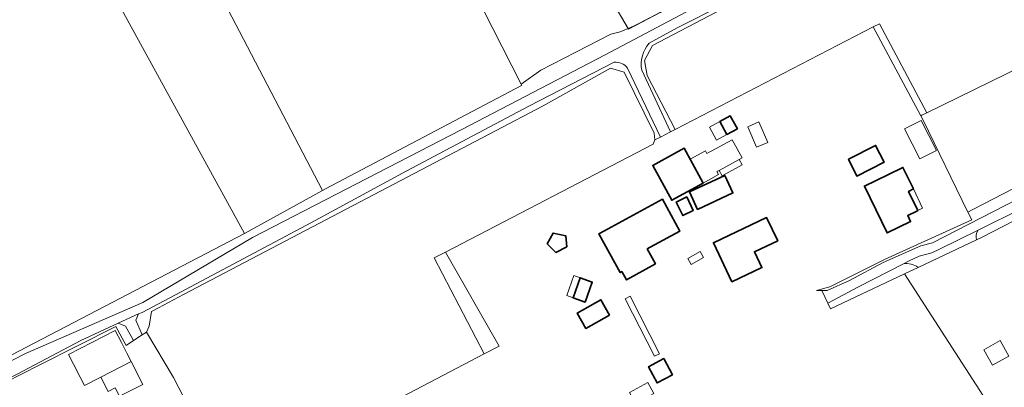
# Model space of a CAD drawing. Extents: x 147051 to 149075, y 463071 to 465537.
# Tile 8 of 229: x 147508 to 147735, y 463639 to 463724. Entities that reach past the tile are written whole.
import ezdxf

# ---------------------------------------------------------------- set-up
doc = ezdxf.new("R2010")
doc.units = 0
doc.header["$LTSCALE"] = 0.5
for name, color, linetype, lineweight in [('B-PV-GR-BEPLANTING_CULTUUR_BOSPLANTSOEN-GV', 252, 'CONTINUOUS', 18), ('B-PV-GR-GRAS-GV', 252, 'CONTINUOUS', 13), ('B-PV-GR-GROENVOORZIENING-GV', 252, 'CONTINUOUS', 18), ('B-PV-IE-TERREINAFSCHEIDING_KUNSTMATIG_HEKWERK-G', 252, 'CONTINUOUS', 18), ('B-PV-OG-BEBOUWING-GV', 6, 'CONTINUOUS', 35), ('B-PV-OG-BEBOUWING_LUIFEL-GV', 6, 'CONTINUOUS', 18), ('B-PV-OG-TERREIN_ERF-GV', 252, 'CONTINUOUS', 18), ('B-PV-VH-HALFVERHARDING_GRIND-GV', 252, 'CONTINUOUS', 18), ('B-PV-VH-ONVERHARD-GV', 252, 'CONTINUOUS', 18), ('B-PV-VH-ONVERHARD_ZAND-GV', 252, 'CONTINUOUS', 18), ('B-PV-VH-OPENVERHARDING_TEGEL-GV', 252, 'CONTINUOUS', 18)]:
    doc.layers.add(name, color=color, linetype=linetype, lineweight=lineweight)

msp = doc.modelspace()

# ---------------------------------------------------------------- linework, layer by layer
at = {"layer": 'B-PV-GR-BEPLANTING_CULTUUR_BOSPLANTSOEN-GV', "flags": 128}
for points in [[(147761.565, 463780.147), (147729.408, 463763.314), (147712.953, 463754.485), (147693.323, 463743.787), (147680.42, 463737.187), (147679.935, 463738.007), (147665.111, 463730.171), (147654.056, 463724.697), (147653.071, 463724.209), (147649.478, 463722.319), (147648.068, 463721.721), (147646.255, 463720.951), (147644.086, 463720.41), (147627.891, 463712.117), (147623.352, 463708.836), (147623.526, 463708.594), (147623.485, 463708.573), (147578.209, 463684.71), (147577.514, 463684.326), (147559.558, 463674.415), (147431.987, 463607.946)], [(147430.074, 463604.893), (147431.399, 463605.843), (147457.568, 463619.658), (147478.124, 463631.089), (147492.483, 463638.248), (147509.049, 463646.696), (147536.056, 463658.471), (147561.354, 463673.506), (147609.574, 463698.359), (147642.732, 463715.607), (147671.982, 463731.197), (147708.902, 463750.678), (147738.878, 463766.415)], [(147653.662, 463717.76), (147700.982, 463742.652)], [(147670.089, 463727.255), (147659.363, 463721.829)], [(147659.363, 463721.829), (147652.905, 463718.321)], [(147651.852, 463714.353), (147653.662, 463717.76)], [(147644.858, 463713.911), (147625.151, 463703.812)], [(147628.469, 463703.853), (147644.018, 463712.55)], [(147644.018, 463712.55), (147647.187, 463711.612)], [(147655.498, 463696.655), (147647.899, 463712.595)], [(147652.425, 463710.859), (147651.852, 463714.353)], [(147647.187, 463711.612), (147654.084, 463697.556)], [(147651.203, 463712.061), (147657.827, 463697.85)], [(147658.9, 463698.401), (147652.425, 463710.859)], [(147545.447, 463660.348), (147628.469, 463703.853)], [(147625.151, 463703.812), (147596.878, 463688.766)], [(147654.084, 463697.556), (147654.251, 463696.014)], [(147654.251, 463696.014), (147655.498, 463696.655)], [(147657.827, 463697.85), (147658.9, 463698.401)], [(147596.878, 463688.766), (147574.971, 463676.967)], [(147574.971, 463676.967), (147544.768, 463660.906)], [(147544.768, 463660.906), (147535.896, 463656.221)], [(147539.726, 463657.268), (147545.447, 463660.348)], [(147535.093, 463655.851), (147534.484, 463654.431)], [(147535.896, 463656.221), (147535.093, 463655.851)], [(147537.537, 463653.029), (147538.117, 463656.403)], [(147538.117, 463656.403), (147539.726, 463657.268)], [(147534.484, 463654.431), (147535.95, 463651.029)], [(147535.95, 463651.029), (147536.913, 463651.669)], [(147536.913, 463651.669), (147537.537, 463653.029)]]:
    msp.add_lwpolyline(points, dxfattribs=at)
at = {"layer": 'B-PV-GR-BEPLANTING_CULTUUR_BOSPLANTSOEN-GV'}
for points in [[(147652.905, 463718.321, 0.2236163), (147651.203, 463712.061)], [(147647.899, 463712.595, 0.2618194), (147644.858, 463713.911)]]:
    msp.add_lwpolyline(points, format="xyb", dxfattribs=at)
at = {"layer": 'B-PV-GR-BEPLANTING_CULTUUR_BOSPLANTSOEN-GV', "flags": 128}
msp.add_lwpolyline([(147431.766, 463600.925), (147433.011, 463599.769), (147433.018, 463599.777), (147435.593, 463602.662), (147435.127, 463603.85), (147450.877, 463612.012), (147474.583, 463624.203), (147494.217, 463634.795), (147502.414, 463639.013), (147504.336, 463640.002), (147512.193, 463644.045), (147529.848, 463652.99), (147532.252, 463648.573), (147533.931, 463649.688), (147532.086, 463653.023), (147530.395, 463653.688), (147521.814, 463649.736), (147507.102, 463641.954), (147483.619, 463629.937), (147433.672, 463603.701), (147432.622, 463602.248), (147431.773, 463600.973)], close=True, dxfattribs=at)
at = {"layer": 'B-PV-GR-GRAS-GV', "flags": 128}
for points in [[(147708.399, 463786.855), (147708.375, 463786.89), (147694.949, 463805.753), (147619.366, 463770.243), (147622.401, 463765.38), (147648.068, 463721.721), (147649.478, 463722.319), (147653.071, 463724.209), (147654.056, 463724.697), (147725.676, 463762.419), (147723.377, 463765.665), (147723.201, 463765.901), (147722.945, 463766.263), (147719.985, 463770.453)], [(147622.401, 463765.38), (147619.366, 463770.243), (147609.154, 463786.607), (147588.733, 463775.647), (147601.542, 463751.87), (147623.352, 463708.836), (147627.891, 463712.117), (147644.086, 463720.41), (147646.255, 463720.951), (147648.068, 463721.721)], [(147738.842, 463712.97), (147738.721, 463713.252), (147787.538, 463739.696), (147777.076, 463759.361), (147795.533, 463769.484), (147785.804, 463787.434), (147780.81, 463784.933), (147758.402, 463773.156), (147729.57, 463757.854), (147700.982, 463742.652), (147653.662, 463717.76), (147651.852, 463714.353), (147652.425, 463710.859), (147658.9, 463698.401), (147704.609, 463722.105), (147706.039, 463722.789), (147716.99, 463702.259)], [(147554.759, 463727.907), (147550.512, 463736.003), (147546.375, 463743.816), (147539.181, 463757.156), (147519.858, 463746.855), (147559.558, 463674.415), (147577.514, 463684.326)], [(147623.526, 463708.594), (147623.352, 463708.836), (147601.542, 463751.87), (147554.759, 463727.907), (147577.514, 463684.326), (147578.209, 463684.71), (147623.485, 463708.573)], [(147706.039, 463722.789), (147704.609, 463722.105), (147715.63, 463701.59), (147715.826, 463701.688), (147716.99, 463702.259)], [(147614.882, 463646.609), (147603.315, 463668.773), (147605.927, 463670.132), (147653.821, 463695.044), (147654.251, 463696.014), (147654.084, 463697.556), (147647.187, 463711.612), (147644.018, 463712.55), (147628.469, 463703.853), (147545.447, 463660.348), (147539.726, 463657.268), (147538.117, 463656.403), (147537.537, 463653.029), (147536.913, 463651.669), (147543.177, 463641.201), (147556.374, 463615.602), (147595.923, 463636.733)], [(147744.097, 463680.944), (147729.896, 463673.63), (147728.482, 463672.963), (147714.991, 463666.591), (147711.832, 463665.099), (147767.628, 463578.731), (147784.192, 463589.195), (147794.66, 463596.504), (147773.051, 463630.935)], [(147603.315, 463668.773), (147614.882, 463646.609), (147618.331, 463648.406), (147605.927, 463670.132)]]:
    msp.add_lwpolyline(points, close=True, dxfattribs=at)
at = {"layer": 'B-PV-GR-GROENVOORZIENING-GV', "flags": 128}
for points in [[(147749.023, 463691.01), (147727.44, 463679.866)], [(147718.261, 463672.229), (147746.281, 463686.625)], [(147728.482, 463672.963), (147729.896, 463673.63), (147744.097, 463680.944)], [(147727.44, 463679.866), (147726.48, 463679.367)], [(147726.48, 463679.367), (147727.347, 463677.584)], [(147739.075, 463680.232), (147728.8, 463675.181)], [(147727.347, 463677.584), (147707.217, 463668.38)], [(147715.583, 463671.566), (147718.261, 463672.229)], [(147706.914, 463667.757), (147715.583, 463671.566)], [(147707.217, 463668.38), (147694.637, 463662.113)], [(147699.144, 463663.542), (147706.914, 463667.757)], [(147711.579, 463667.447), (147701.237, 463662.082)], [(147694.767, 463657.04), (147711.832, 463665.099)], [(147711.832, 463665.099), (147714.991, 463666.591)], [(147694.008, 463661.266), (147699.144, 463663.542)], [(147694.637, 463662.113), (147691.507, 463661.228)], [(147691.507, 463661.228), (147692.772, 463661.247)], [(147692.772, 463661.247), (147694.008, 463661.266)], [(147701.237, 463662.082), (147694.145, 463658.298)], [(147694.145, 463658.298), (147694.767, 463657.04)]]:
    msp.add_lwpolyline(points, dxfattribs=at)
at = {"layer": 'B-PV-GR-GROENVOORZIENING-GV'}
for points in [[(147728.8, 463675.181, 0.2226709), (147728.482, 463672.963)], [(147714.991, 463666.591, 0.193464), (147711.579, 463667.447)]]:
    msp.add_lwpolyline(points, format="xyb", dxfattribs=at)
at = {"layer": 'B-PV-IE-TERREINAFSCHEIDING_KUNSTMATIG_HEKWERK-G', "flags": 128}
msp.add_lwpolyline([(147708.377, 463786.841), (147725.676, 463762.419), (147648.148, 463721.585), (147622.401, 463765.38)], dxfattribs=at)
at = {"layer": 'B-PV-OG-BEBOUWING-GV', "flags": 128}
for points in [[(147669.247, 463700.23), (147670.872, 463697.256), (147673.262, 463698.562), (147671.638, 463701.536)], [(147698.889, 463691.57), (147700.825, 463687.664), (147707.12, 463690.838), (147705.157, 463694.731)], [(147655.134, 463690.869), (147653.753, 463690.115), (147658.136, 463682.089), (147665.397, 463686.055), (147664.849, 463687.059), (147661.014, 463694.08)], [(147662.195, 463683.99), (147664.081, 463679.957), (147672.227, 463683.765), (147670.341, 463687.798)], [(147714.516, 463679.504), (147714.905, 463679.695), (147712.767, 463684.136), (147713.873, 463684.696), (147711.459, 463689.668), (147707.988, 463687.965), (147702.601, 463685.334), (147707.824, 463674.552), (147713.237, 463677.161), (147712.564, 463678.546)], [(147642.421, 463674.925), (147641.293, 463674.306), (147646.226, 463665.39), (147646.595, 463665.623), (147647.694, 463663.682), (147654.343, 463667.44), (147652.462, 463670.859), (147653.151, 463671.237), (147660.008, 463674.981), (147655.99, 463682.336)], [(147661.571, 463682.834), (147659.165, 463681.648), (147660.688, 463678.558), (147663.095, 463679.745)], [(147672.025, 463663.268), (147678.935, 463666.551), (147677.21, 463670.182), (147682.575, 463672.731), (147680.025, 463678.098), (147667.751, 463672.267)], [(147633.918, 463671.324), (147633.661, 463673.89), (147630.749, 463674.489), (147629.391, 463672.051), (147631.345, 463670.046)], [(147638.133, 463658.604), (147639.766, 463663.217), (147636.989, 463664.2), (147635.356, 463659.587)], [(147643.783, 463655.586), (147641.8, 463659.133), (147636.306, 463656.062), (147638.289, 463652.515)], [(147656.331, 463645.536), (147652.792, 463643.676), (147654.749, 463639.953), (147658.288, 463641.813)]]:
    msp.add_lwpolyline(points, close=True, dxfattribs=at)
at = {"layer": 'B-PV-OG-BEBOUWING_LUIFEL-GV', "flags": 128}
for points in [[(147670.872, 463697.256), (147669.247, 463700.23), (147666.854, 463698.922), (147668.478, 463695.949)], [(147677.715, 463694.305), (147680.288, 463695.422), (147678.236, 463700.149), (147675.663, 463699.032)], [(147715.381, 463691.64), (147719.209, 463693.586), (147715.692, 463700.503), (147711.864, 463698.556)], [(147669.059, 463688.978), (147673.688, 463691.507), (147674.36, 463691.874), (147672.091, 463696.028), (147666.255, 463692.841), (147665.91, 463693.472), (147662.395, 463691.552), (147665.397, 463686.055), (147668.94, 463687.99), (147668.551, 463688.701)], [(147673.688, 463691.507), (147669.059, 463688.978), (147669.762, 463687.691), (147674.391, 463690.22)], [(147714.905, 463679.695), (147716.022, 463680.233), (147713.873, 463684.696), (147712.767, 463684.136)], [(147665.451, 463668.84), (147664.701, 463670.229), (147661.827, 463668.677), (147662.577, 463667.288)], [(147636.989, 463664.2), (147635.555, 463664.708), (147633.922, 463660.094), (147635.356, 463659.587)], [(147647.376, 463659.374), (147654.135, 463646.101), (147655.278, 463646.683), (147648.519, 463659.957)], [(147520.081, 463644.256), (147521.597, 463641.3), (147522.608, 463639.328), (147526.411, 463641.278), (147526.42, 463641.283), (147533.362, 463644.842), (147533.38, 463644.852), (147532.369, 463646.823), (147531.138, 463649.224), (147529.699, 463652.031), (147518.927, 463646.507)], [(147730.167, 463647.606), (147732.155, 463644.031), (147735.897, 463646.112), (147733.91, 463649.686)], [(147533.362, 463644.842), (147526.42, 463641.283), (147528.107, 463637.97), (147529.716, 463638.795), (147530.716, 463636.843), (147536.077, 463639.592)], [(147648.406, 463637.692), (147649.785, 463635.167), (147654.025, 463637.482), (147652.645, 463640.007)]]:
    msp.add_lwpolyline(points, close=True, dxfattribs=at)
at = {"layer": 'B-PV-OG-TERREIN_ERF-GV', "flags": 128}
msp.add_lwpolyline([(147431.987, 463607.946), (147559.558, 463674.415), (147519.858, 463746.855)], dxfattribs=at)
for points in [[(147669.247, 463700.23), (147671.638, 463701.536), (147673.262, 463698.562), (147670.872, 463697.256)], [(147698.889, 463691.57), (147705.157, 463694.731), (147707.12, 463690.838), (147700.825, 463687.664)], [(147665.397, 463686.055), (147658.136, 463682.089), (147653.753, 463690.115), (147655.134, 463690.869), (147661.014, 463694.08), (147664.849, 463687.059)], [(147662.195, 463683.99), (147670.341, 463687.798), (147672.227, 463683.765), (147664.081, 463679.957)], [(147714.516, 463679.504), (147712.564, 463678.546), (147713.237, 463677.161), (147707.824, 463674.552), (147702.601, 463685.334), (147707.988, 463687.965), (147711.459, 463689.668), (147713.873, 463684.696), (147712.767, 463684.136), (147714.905, 463679.695)], [(147642.421, 463674.925), (147655.99, 463682.336), (147660.008, 463674.981), (147653.151, 463671.237), (147652.462, 463670.859), (147654.343, 463667.44), (147647.694, 463663.682), (147646.595, 463665.623), (147646.226, 463665.39), (147641.293, 463674.306)], [(147661.571, 463682.834), (147663.095, 463679.745), (147660.688, 463678.558), (147659.165, 463681.648)], [(147672.025, 463663.268), (147667.751, 463672.267), (147680.025, 463678.098), (147682.575, 463672.731), (147677.21, 463670.182), (147678.935, 463666.551)], [(147633.918, 463671.324), (147631.345, 463670.046), (147629.391, 463672.051), (147630.749, 463674.489), (147633.661, 463673.89)], [(147635.356, 463659.587), (147636.989, 463664.2), (147639.766, 463663.217), (147638.133, 463658.604)], [(147643.783, 463655.586), (147638.289, 463652.515), (147636.306, 463656.062), (147641.8, 463659.133)], [(147656.331, 463645.536), (147658.288, 463641.813), (147654.749, 463639.953), (147652.792, 463643.676)]]:
    msp.add_lwpolyline(points, close=True, dxfattribs=at)
at = {"layer": 'B-PV-VH-HALFVERHARDING_GRIND-GV', "flags": 128}
for points in [[(147746.281, 463686.625), (147718.261, 463672.229), (147715.583, 463671.566), (147706.914, 463667.757), (147699.144, 463663.542), (147694.008, 463661.266), (147692.772, 463661.247), (147694.145, 463658.298), (147701.237, 463662.082), (147711.579, 463667.447), (147712.891, 463668.128), (147715.221, 463669.167), (147718.15, 463669.979), (147719.929, 463670.82), (147728.8, 463675.181), (147739.075, 463680.232)], [(147728.8, 463675.181), (147719.929, 463670.82)], [(147714.991, 463666.591), (147728.482, 463672.963)], [(147718.15, 463669.979), (147715.221, 463669.167)], [(147719.929, 463670.82), (147718.15, 463669.979)], [(147712.891, 463668.128), (147711.579, 463667.447)], [(147715.221, 463669.167), (147712.891, 463668.128)]]:
    msp.add_lwpolyline(points, dxfattribs=at)
at = {"layer": 'B-PV-VH-HALFVERHARDING_GRIND-GV'}
for points in [[(147728.482, 463672.963, -0.2226709), (147728.8, 463675.181)], [(147711.579, 463667.447, -0.193464), (147714.991, 463666.591)]]:
    msp.add_lwpolyline(points, format="xyb", dxfattribs=at)
at = {"layer": 'B-PV-VH-ONVERHARD-GV', "flags": 128}
msp.add_lwpolyline([(147715.826, 463701.688), (147715.63, 463701.59), (147716.086, 463700.74), (147726.48, 463679.367), (147727.44, 463679.866), (147749.023, 463691.01), (147739.217, 463712.095), (147738.842, 463712.97), (147716.99, 463702.259)], close=True, dxfattribs=at)
at = {"layer": 'B-PV-VH-ONVERHARD_ZAND-GV', "flags": 128}
for points in [[(147671.982, 463731.197), (147642.732, 463715.607)], [(147659.363, 463721.829), (147670.089, 463727.255)], [(147652.905, 463718.321), (147659.363, 463721.829)], [(147642.732, 463715.607), (147609.574, 463698.359)], [(147625.151, 463703.812), (147644.858, 463713.911)], [(147647.899, 463712.595), (147655.498, 463696.655)], [(147657.827, 463697.85), (147651.203, 463712.061)], [(147596.878, 463688.766), (147625.151, 463703.812)], [(147609.574, 463698.359), (147561.354, 463673.506)], [(147655.498, 463696.655), (147657.827, 463697.85)], [(147574.971, 463676.967), (147596.878, 463688.766)], [(147544.768, 463660.906), (147574.971, 463676.967)], [(147561.354, 463673.506), (147536.056, 463658.471)], [(147535.896, 463656.221), (147544.768, 463660.906)], [(147536.056, 463658.471), (147509.049, 463646.696)], [(147530.395, 463653.688), (147535.093, 463655.851)], [(147535.093, 463655.851), (147535.896, 463656.221)], [(147521.814, 463649.736), (147530.395, 463653.688)], [(147507.102, 463641.954), (147521.814, 463649.736)], [(147509.049, 463646.696), (147492.483, 463638.248)]]:
    msp.add_lwpolyline(points, dxfattribs=at)
at = {"layer": 'B-PV-VH-ONVERHARD_ZAND-GV'}
for points in [[(147651.203, 463712.061, -0.2236163), (147652.905, 463718.321)], [(147644.858, 463713.911, -0.2618194), (147647.899, 463712.595)]]:
    msp.add_lwpolyline(points, format="xyb", dxfattribs=at)
at = {"layer": 'B-PV-VH-OPENVERHARDING_TEGEL-GV', "flags": 128}
msp.add_lwpolyline([(147534.484, 463654.431), (147535.093, 463655.851), (147530.395, 463653.688), (147532.086, 463653.023), (147533.931, 463649.688), (147535.95, 463651.029)], close=True, dxfattribs=at)

doc.saveas('drawing.dxf')
